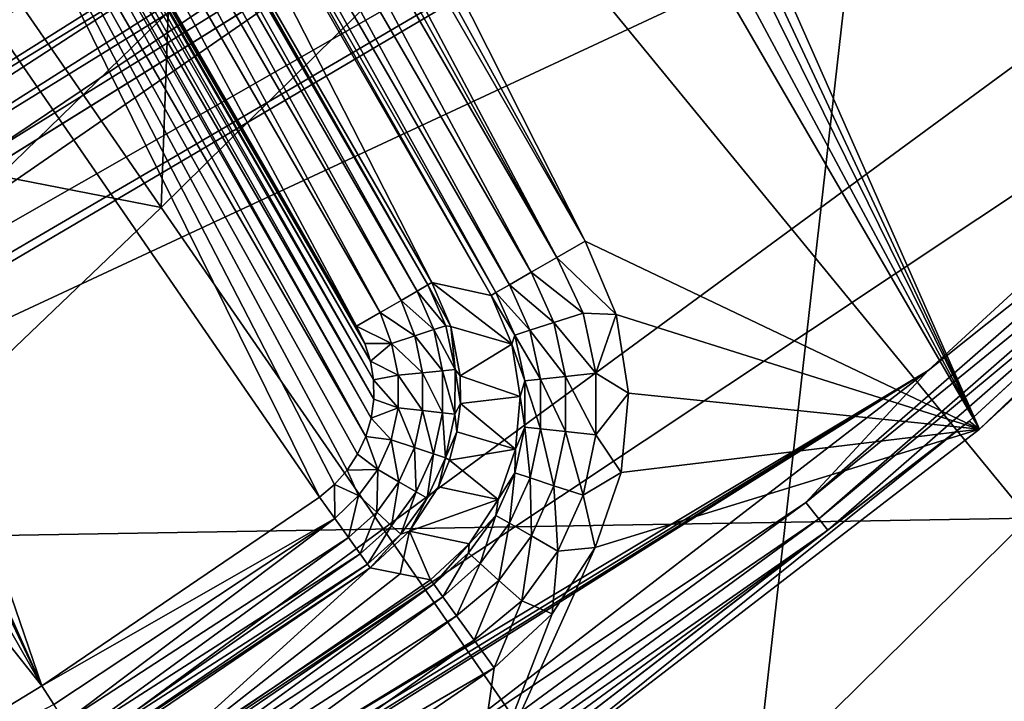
# Model space of a CAD drawing. Header units: millimetres. Extents: x -60 to 60, y -60 to 60.
# Tile 87 of 256: x 17.16 to 21.69, y -26.87 to -23.74. Entities that reach past the tile are written whole.
import ezdxf

# ---------------------------------------------------------------- set-up
doc = ezdxf.new("R2010")
doc.units = ezdxf.units.MM
doc.header["$LTSCALE"] = 65.185185
for name, color, linetype in [('1', 7, 'CONTINUOUS'), ('10', 7, 'CONTINUOUS'), ('100', 7, 'CONTINUOUS'), ('125', 7, 'CONTINUOUS'), ('126', 7, 'CONTINUOUS'), ('127', 7, 'CONTINUOUS'), ('128', 7, 'CONTINUOUS'), ('13', 7, 'CONTINUOUS'), ('131', 7, 'CONTINUOUS'), ('133', 7, 'CONTINUOUS'), ('134', 7, 'CONTINUOUS'), ('135', 7, 'CONTINUOUS'), ('26', 7, 'CONTINUOUS'), ('29', 7, 'CONTINUOUS'), ('31', 7, 'CONTINUOUS'), ('59', 7, 'CONTINUOUS'), ('598', 7, 'CONTINUOUS'), ('672', 7, 'CONTINUOUS'), ('7', 7, 'CONTINUOUS'), ('767', 7, 'CONTINUOUS'), ('768', 7, 'CONTINUOUS'), ('772', 7, 'CONTINUOUS'), ('773', 7, 'CONTINUOUS'), ('78', 7, 'CONTINUOUS'), ('79', 7, 'CONTINUOUS'), ('8', 7, 'CONTINUOUS'), ('814', 7, 'CONTINUOUS'), ('89', 7, 'CONTINUOUS'), ('97', 7, 'CONTINUOUS'), ('98', 7, 'CONTINUOUS')]:
    doc.layers.add(name, color=color, linetype=linetype)

msp = doc.modelspace()

# ---------------------------------------------------------------- linework, layer by layer
at = {"layer": '1', "linetype": 'Continuous'}
for points in [[(57.2756, 0), (0, -60.1041), (0, -57.2756), (57.2756, 0)], [(60.1041, 0), (0, -60.1041), (57.2756, 0), (60.1041, 0)]]:
    msp.add_3dface(points, dxfattribs=at)
at = {"layer": '10', "linetype": 'Continuous'}
for points in [[(0, -56.2857, 24.8), (56.2857, 0, 24.8), (14.7918, -25.8082, 24.8), (0, -56.2857, 24.8)], [(14.7918, -25.8082, 24.8), (56.2857, 0, 24.8), (15.0288, -25.6595, 24.8), (14.7918, -25.8082, 24.8)], [(15.0288, -25.6595, 24.8), (56.2857, 0, 24.8), (15.2269, -25.4616, 24.8), (15.0288, -25.6595, 24.8)], [(15.227, -23.9021, 24.8), (56.2857, 0, 24.8), (15.0292, -23.7043, 24.8), (15.227, -23.9021, 24.8)], [(15.2269, -25.4616, 24.8), (56.2857, 0, 24.8), (15.3761, -25.2243, 24.8), (15.2269, -25.4616, 24.8)], [(15.3762, -24.1394, 24.8), (56.2857, 0, 24.8), (15.227, -23.9021, 24.8), (15.3762, -24.1394, 24.8)], [(15.3761, -25.2243, 24.8), (56.2857, 0, 24.8), (15.4685, -24.9604, 24.8), (15.3761, -25.2243, 24.8)], [(15.4686, -24.4035, 24.8), (56.2857, 0, 24.8), (15.3762, -24.1394, 24.8), (15.4686, -24.4035, 24.8)], [(56.2857, 0, 24.8), (15.5, -24.6817, 24.8), (15.4685, -24.9604, 24.8), (56.2857, 0, 24.8)], [(15.5, -24.6817, 24.8), (56.2857, 0, 24.8), (15.4686, -24.4035, 24.8), (15.5, -24.6817, 24.8)]]:
    msp.add_3dface(points, dxfattribs=at)
at = {"layer": '100', "linetype": 'Continuous'}
for points in [[(15.7244, -24.0603, 35.6), (28.7772, -16.4366, 35.6), (15.5331, -23.7259, 35.6), (15.7244, -24.0603, 35.6)], [(15.6033, -25.5349, 35.6), (28.7772, -16.4366, 35.6), (15.7674, -25.1887, 35.6), (15.6033, -25.5349, 35.6)], [(27.221, -18.9023, 35.6), (28.7772, -16.4366, 35.6), (15.6033, -25.5349, 35.6), (27.221, -18.9023, 35.6)], [(15.8301, -24.4313, 35.6), (28.7772, -16.4366, 35.6), (15.7244, -24.0603, 35.6), (15.8301, -24.4313, 35.6)], [(15.7674, -25.1887, 35.6), (28.7772, -16.4366, 35.6), (15.8443, -24.8144, 35.6), (15.7674, -25.1887, 35.6)], [(15.8443, -24.8144, 35.6), (28.7772, -16.4366, 35.6), (15.8301, -24.4313, 35.6), (15.8443, -24.8144, 35.6)], [(25.4556, -21.22, 35.6), (27.221, -18.9023, 35.6), (15.05, -26.0674, 35.6), (25.4556, -21.22, 35.6)], [(15.05, -26.0674, 35.6), (27.221, -18.9023, 35.6), (15.3601, -25.8339, 35.6), (15.05, -26.0674, 35.6)], [(15.3601, -25.8339, 35.6), (27.221, -18.9023, 35.6), (15.6033, -25.5349, 35.6), (15.3601, -25.8339, 35.6)], [(13.1223, -30.2712, 35.6), (25.4556, -21.22, 35.6), (15.05, -26.0674, 35.6), (13.1223, -30.2712, 35.6)], [(23.4911, -23.3764, 35.6), (25.4556, -21.22, 35.6), (13.1223, -30.2712, 35.6), (23.4911, -23.3764, 35.6)], [(21.3437, -25.3521, 35.6), (23.4911, -23.3764, 35.6), (13.1223, -30.2712, 35.6), (21.3437, -25.3521, 35.6)], [(13.2766, -30.2919, 35.6), (21.3437, -25.3521, 35.6), (13.1223, -30.2712, 35.6), (13.2766, -30.2919, 35.6)], [(13.4315, -30.2781, 35.6), (21.3437, -25.3521, 35.6), (13.2766, -30.2919, 35.6), (13.4315, -30.2781, 35.6)], [(13.5796, -30.2305, 35.6), (21.3437, -25.3521, 35.6), (13.4315, -30.2781, 35.6), (13.5796, -30.2305, 35.6)], [(13.5796, -30.2305, 35.6), (19.0346, -27.1286, 35.6), (21.3437, -25.3521, 35.6), (13.5796, -30.2305, 35.6)]]:
    msp.add_3dface(points, dxfattribs=at)
at = {"layer": '125', "linetype": 'Continuous'}
for points in [[(15.4034, -21.3805, 24.8), (16.323, -21.4516, 24.8), (18.5392, -25.935, 24.8), (15.4034, -21.3805, 24.8)], [(17.26, -26.8034, 24.8), (15.4034, -21.3805, 24.8), (18.5392, -25.935, 24.8), (17.26, -26.8034, 24.8)], [(15.4034, -21.3805, 24.8), (17.26, -26.8034, 24.8), (15.9788, -23.9359, 24.8), (15.4034, -21.3805, 24.8)], [(18.7523, -25.656, 24.8), (16.323, -21.4516, 24.8), (16.4508, -21.4878, 24.8), (18.7523, -25.656, 24.8)], [(18.7149, -25.7376, 24.8), (16.323, -21.4516, 24.8), (18.7523, -25.656, 24.8), (18.7149, -25.7376, 24.8)], [(18.6671, -25.8109, 24.8), (16.323, -21.4516, 24.8), (18.7149, -25.7376, 24.8), (18.6671, -25.8109, 24.8)], [(18.6086, -25.8765, 24.8), (16.323, -21.4516, 24.8), (18.6671, -25.8109, 24.8), (18.6086, -25.8765, 24.8)], [(18.5392, -25.935, 24.8), (16.323, -21.4516, 24.8), (18.6086, -25.8765, 24.8), (18.5392, -25.935, 24.8)], [(16.4907, -21.5057, 24.8), (18.7773, -25.571, 24.8), (16.4508, -21.4878, 24.8), (16.4907, -21.5057, 24.8)], [(18.7773, -25.571, 24.8), (18.7523, -25.656, 24.8), (16.4508, -21.4878, 24.8), (18.7773, -25.571, 24.8)], [(16.5664, -21.5503, 24.8), (18.7889, -25.4834, 24.8), (16.4907, -21.5057, 24.8), (16.5664, -21.5503, 24.8)], [(18.7889, -25.4834, 24.8), (18.7773, -25.571, 24.8), (16.4907, -21.5057, 24.8), (18.7889, -25.4834, 24.8)], [(16.635, -21.6054, 24.8), (18.7878, -25.3944, 24.8), (16.5664, -21.5503, 24.8), (16.635, -21.6054, 24.8)], [(18.7878, -25.3944, 24.8), (18.7889, -25.4834, 24.8), (16.5664, -21.5503, 24.8), (18.7878, -25.3944, 24.8)], [(16.6658, -21.6364, 24.8), (18.7743, -25.309, 24.8), (16.635, -21.6054, 24.8), (16.6658, -21.6364, 24.8)], [(18.7743, -25.309, 24.8), (18.7878, -25.3944, 24.8), (16.635, -21.6054, 24.8), (18.7743, -25.309, 24.8)], [(18.7484, -25.2267, 24.8), (18.7743, -25.309, 24.8), (16.6658, -21.6364, 24.8), (18.7484, -25.2267, 24.8)], [(16.7451, -21.7435, 24.8), (18.7484, -25.2267, 24.8), (16.6658, -21.6364, 24.8), (16.7451, -21.7435, 24.8)], [(18.71, -25.1468, 24.8), (18.7484, -25.2267, 24.8), (16.7451, -21.7435, 24.8), (18.71, -25.1468, 24.8)], [(17.26, -26.8034, 24.8), (16.1066, -24.3693, 24.8), (15.9788, -23.9359, 24.8), (17.26, -26.8034, 24.8)], [(17.26, -26.8034, 24.8), (16.1275, -24.8209, 24.8), (16.1066, -24.3693, 24.8), (17.26, -26.8034, 24.8)], [(17.26, -26.8034, 24.8), (16.0394, -25.2664, 24.8), (16.1275, -24.8209, 24.8), (17.26, -26.8034, 24.8)], [(17.26, -26.8034, 24.8), (15.94, -27.6088, 24.8), (16.0394, -25.2664, 24.8), (17.26, -26.8034, 24.8)]]:
    msp.add_3dface(points, dxfattribs=at)
at = {"layer": '126', "linetype": 'Continuous'}
for points in [[(19.1445, -25.1496, 25.1875), (19.0388, -24.9572, 25.0738), (19.0564, -24.9471, 25.1895), (19.1445, -25.1496, 25.1875)], [(18.9894, -24.9857, 24.9635), (19.0663, -25.1634, 24.9614), (18.9148, -25.0288, 24.8773), (18.9894, -24.9857, 24.9635)], [(19.0388, -24.9572, 25.0738), (19.1217, -25.1455, 25.073), (18.9894, -24.9857, 24.9635), (19.0388, -24.9572, 25.0738)], [(19.0663, -25.1634, 24.9614), (18.9894, -24.9857, 24.9635), (19.1217, -25.1455, 25.073), (19.0663, -25.1634, 24.9614)], [(19.1217, -25.1455, 25.073), (19.0388, -24.9572, 25.0738), (19.1445, -25.1496, 25.1875), (19.1217, -25.1455, 25.073)], [(18.9148, -25.0288, 24.8773), (18.9782, -25.192, 24.8716), (18.8186, -25.0844, 24.8201), (18.9148, -25.0288, 24.8773)], [(18.9782, -25.192, 24.8716), (18.9148, -25.0288, 24.8773), (19.0663, -25.1634, 24.9614), (18.9782, -25.192, 24.8716)], [(18.8704, -25.2268, 24.8169), (18.71, -25.1468, 24.8), (18.8186, -25.0844, 24.8201), (18.8704, -25.2268, 24.8169)], [(18.8704, -25.2268, 24.8169), (18.8186, -25.0844, 24.8201), (18.9782, -25.192, 24.8716), (18.8704, -25.2268, 24.8169)], [(18.7484, -25.2267, 24.8), (18.71, -25.1468, 24.8), (18.8704, -25.2268, 24.8169), (18.7484, -25.2267, 24.8)], [(19.1056, -25.3527, 24.9608), (18.9782, -25.192, 24.8716), (19.0663, -25.1634, 24.9614), (19.1056, -25.3527, 24.9608)], [(19.1636, -25.3467, 25.072), (19.0663, -25.1634, 24.9614), (19.1217, -25.1455, 25.073), (19.1636, -25.3467, 25.072)], [(19.1056, -25.3527, 24.9608), (19.0663, -25.1634, 24.9614), (19.1636, -25.3467, 25.072), (19.1056, -25.3527, 24.9608)], [(19.1636, -25.3467, 25.072), (19.1217, -25.1455, 25.073), (19.1445, -25.1496, 25.1875), (19.1636, -25.3467, 25.072)], [(19.1871, -25.3766, 25.1854), (19.1636, -25.3467, 25.072), (19.1445, -25.1496, 25.1875), (19.1871, -25.3766, 25.1854)], [(19.0135, -25.3622, 24.8713), (18.8704, -25.2268, 24.8169), (18.9782, -25.192, 24.8716), (19.0135, -25.3622, 24.8713)], [(19.0135, -25.3622, 24.8713), (18.9782, -25.192, 24.8716), (19.1056, -25.3527, 24.9608), (19.0135, -25.3622, 24.8713)], [(18.7743, -25.309, 24.8), (18.7484, -25.2267, 24.8), (18.8704, -25.2268, 24.8169), (18.7743, -25.309, 24.8)], [(18.9011, -25.3738, 24.8169), (18.7743, -25.309, 24.8), (18.8704, -25.2268, 24.8169), (18.9011, -25.3738, 24.8169)], [(18.9011, -25.3738, 24.8169), (18.8704, -25.2268, 24.8169), (19.0135, -25.3622, 24.8713), (18.9011, -25.3738, 24.8169)], [(18.7878, -25.3944, 24.8), (18.7743, -25.309, 24.8), (18.9011, -25.3738, 24.8169), (18.7878, -25.3944, 24.8)], [(19.1053, -25.546, 24.9605), (19.0135, -25.3622, 24.8713), (19.1056, -25.3527, 24.9608), (19.1053, -25.546, 24.9605)], [(19.1053, -25.546, 24.9605), (19.1056, -25.3527, 24.9608), (19.1634, -25.5523, 25.0715), (19.1053, -25.546, 24.9605)], [(19.1634, -25.5523, 25.0715), (19.1056, -25.3527, 24.9608), (19.1636, -25.3467, 25.072), (19.1634, -25.5523, 25.0715)], [(19.1634, -25.5523, 25.0715), (19.1636, -25.3467, 25.072), (19.1883, -25.5036, 25.1851), (19.1634, -25.5523, 25.0715)], [(19.1883, -25.5036, 25.1851), (19.1636, -25.3467, 25.072), (19.1871, -25.3766, 25.1854), (19.1883, -25.5036, 25.1851)], [(18.901, -25.5238, 24.8168), (18.7878, -25.3944, 24.8), (18.9011, -25.3738, 24.8169), (18.901, -25.5238, 24.8168)], [(18.7889, -25.4834, 24.8), (18.7878, -25.3944, 24.8), (18.901, -25.5238, 24.8168), (18.7889, -25.4834, 24.8)], [(18.901, -25.5238, 24.8168), (18.9011, -25.3738, 24.8169), (19.0133, -25.536, 24.8712), (18.901, -25.5238, 24.8168)], [(19.0133, -25.536, 24.8712), (18.9011, -25.3738, 24.8169), (19.0135, -25.3622, 24.8713), (19.0133, -25.536, 24.8712)], [(19.0133, -25.536, 24.8712), (19.0135, -25.3622, 24.8713), (19.1053, -25.546, 24.9605), (19.0133, -25.536, 24.8712)], [(18.7773, -25.571, 24.8), (18.7889, -25.4834, 24.8), (18.901, -25.5238, 24.8168), (18.7773, -25.571, 24.8)], [(18.8693, -25.6705, 24.8168), (18.7773, -25.571, 24.8), (18.901, -25.5238, 24.8168), (18.8693, -25.6705, 24.8168)], [(18.8693, -25.6705, 24.8168), (18.901, -25.5238, 24.8168), (18.9766, -25.7058, 24.8712), (18.8693, -25.6705, 24.8168)], [(18.9766, -25.7058, 24.8712), (18.901, -25.5238, 24.8168), (19.0133, -25.536, 24.8712), (18.9766, -25.7058, 24.8712)], [(18.9766, -25.7058, 24.8712), (19.0133, -25.536, 24.8712), (19.0646, -25.7348, 24.9605), (18.9766, -25.7058, 24.8712)], [(19.0646, -25.7348, 24.9605), (19.0133, -25.536, 24.8712), (19.1053, -25.546, 24.9605), (19.0646, -25.7348, 24.9605)], [(19.1725, -25.6342, 25.1852), (19.1634, -25.5523, 25.0715), (19.1883, -25.5036, 25.1851), (19.1725, -25.6342, 25.1852)], [(18.7523, -25.656, 24.8), (18.7773, -25.571, 24.8), (18.8693, -25.6705, 24.8168), (18.7523, -25.656, 24.8)], [(19.0646, -25.7348, 24.9605), (19.1053, -25.546, 24.9605), (19.12, -25.7531, 25.0715), (19.0646, -25.7348, 24.9605)], [(19.12, -25.7531, 25.0715), (19.1053, -25.546, 24.9605), (19.1634, -25.5523, 25.0715), (19.12, -25.7531, 25.0715)], [(19.12, -25.7531, 25.0715), (19.1634, -25.5523, 25.0715), (19.1725, -25.6342, 25.1852), (19.12, -25.7531, 25.0715)], [(18.7149, -25.7376, 24.8), (18.7523, -25.656, 24.8), (18.8077, -25.807, 24.8169), (18.7149, -25.7376, 24.8)], [(18.8077, -25.807, 24.8169), (18.7523, -25.656, 24.8), (18.8693, -25.6705, 24.8168), (18.8077, -25.807, 24.8169)], [(18.8077, -25.807, 24.8169), (18.8693, -25.6705, 24.8168), (18.9053, -25.864, 24.8713), (18.8077, -25.807, 24.8169)], [(18.9053, -25.864, 24.8713), (18.8693, -25.6705, 24.8168), (18.9766, -25.7058, 24.8712), (18.9053, -25.864, 24.8713)], [(19.1383, -25.7646, 25.1851), (19.12, -25.7531, 25.0715), (19.1725, -25.6342, 25.1852), (19.1383, -25.7646, 25.1851)], [(18.9053, -25.864, 24.8713), (18.9766, -25.7058, 24.8712), (18.9853, -25.9106, 24.9608), (18.9053, -25.864, 24.8713)], [(18.9853, -25.9106, 24.9608), (18.9766, -25.7058, 24.8712), (19.0646, -25.7348, 24.9605), (18.9853, -25.9106, 24.9608)], [(18.6671, -25.8109, 24.8), (18.7149, -25.7376, 24.8), (18.8077, -25.807, 24.8169), (18.6671, -25.8109, 24.8)], [(18.9853, -25.9106, 24.9608), (19.0646, -25.7348, 24.9605), (19.0357, -25.94, 25.072), (18.9853, -25.9106, 24.9608)], [(19.0357, -25.94, 25.072), (19.0646, -25.7348, 24.9605), (19.12, -25.7531, 25.0715), (19.0357, -25.94, 25.072)], [(19.0357, -25.94, 25.072), (19.12, -25.7531, 25.0715), (19.0875, -25.8874, 25.1854), (19.0357, -25.94, 25.072)], [(19.0875, -25.8874, 25.1854), (19.12, -25.7531, 25.0715), (19.1383, -25.7646, 25.1851), (19.0875, -25.8874, 25.1854)], [(18.6086, -25.8765, 24.8), (18.6671, -25.8109, 24.8), (18.7191, -25.928, 24.8169), (18.6086, -25.8765, 24.8)], [(18.7191, -25.928, 24.8169), (18.6671, -25.8109, 24.8), (18.8077, -25.807, 24.8169), (18.7191, -25.928, 24.8169)], [(18.7191, -25.928, 24.8169), (18.8077, -25.807, 24.8169), (18.8029, -26.0043, 24.8716), (18.7191, -25.928, 24.8169)], [(18.8029, -26.0043, 24.8716), (18.8077, -25.807, 24.8169), (18.9053, -25.864, 24.8713), (18.8029, -26.0043, 24.8716)], [(18.6094, -26.0327, 24.8185), (18.5392, -25.935, 24.8), (18.6086, -25.8765, 24.8), (18.6094, -26.0327, 24.8185)], [(18.6094, -26.0327, 24.8185), (18.6086, -25.8765, 24.8), (18.7191, -25.928, 24.8169), (18.6094, -26.0327, 24.8185)], [(18.8029, -26.0043, 24.8716), (18.9053, -25.864, 24.8713), (18.8714, -26.0667, 24.9614), (18.8029, -26.0043, 24.8716)], [(18.8714, -26.0667, 24.9614), (18.9053, -25.864, 24.8713), (18.9853, -25.9106, 24.9608), (18.8714, -26.0667, 24.9614)], [(18.9544, -26.0913, 25.1877), (19.0357, -25.94, 25.072), (19.0875, -25.8874, 25.1854), (18.9544, -26.0913, 25.1877)], [(18.6726, -26.1211, 24.872), (18.6094, -26.0327, 24.8185), (18.7191, -25.928, 24.8169), (18.6726, -26.1211, 24.872)], [(18.6726, -26.1211, 24.872), (18.7191, -25.928, 24.8169), (18.8029, -26.0043, 24.8716), (18.6726, -26.1211, 24.872)], [(18.8714, -26.0667, 24.9614), (18.9853, -25.9106, 24.9608), (18.9144, -26.1059, 25.073), (18.8714, -26.0667, 24.9614)], [(18.9144, -26.1059, 25.073), (18.9853, -25.9106, 24.9608), (19.0357, -25.94, 25.072), (18.9144, -26.1059, 25.073)], [(18.9144, -26.1059, 25.073), (19.0357, -25.94, 25.072), (18.9544, -26.0913, 25.1877), (18.9144, -26.1059, 25.073)], [(18.7264, -26.1964, 24.9621), (18.6726, -26.1211, 24.872), (18.8029, -26.0043, 24.8716), (18.7264, -26.1964, 24.9621)], [(18.7264, -26.1964, 24.9621), (18.8029, -26.0043, 24.8716), (18.8714, -26.0667, 24.9614), (18.7264, -26.1964, 24.9621)], [(18.7601, -26.2436, 25.0735), (18.7264, -26.1964, 24.9621), (18.8714, -26.0667, 24.9614), (18.7601, -26.2436, 25.0735)], [(18.7601, -26.2436, 25.0735), (18.8714, -26.0667, 24.9614), (18.9144, -26.1059, 25.073), (18.7601, -26.2436, 25.0735)], [(18.772, -26.2602, 25.1895), (18.7601, -26.2436, 25.0735), (18.9144, -26.1059, 25.073), (18.772, -26.2602, 25.1895)], [(18.772, -26.2602, 25.1895), (18.9144, -26.1059, 25.073), (18.9544, -26.0913, 25.1877), (18.772, -26.2602, 25.1895)]]:
    msp.add_3dface(points, dxfattribs=at)
at = {"layer": '127', "linetype": 'Continuous'}
for points in [[(19.4253, -25.2306, 33.1156), (19.0564, -24.9471, 25.1895), (19.3299, -25.0059, 33.1131), (19.4253, -25.2306, 33.1156)], [(19.1445, -25.1496, 25.1875), (19.0564, -24.9471, 25.1895), (19.4253, -25.2306, 33.1156), (19.1445, -25.1496, 25.1875)], [(19.1871, -25.3766, 25.1854), (19.1445, -25.1496, 25.1875), (19.4253, -25.2306, 33.1156), (19.1871, -25.3766, 25.1854)], [(19.4634, -25.4715, 33.1171), (19.1871, -25.3766, 25.1854), (19.4253, -25.2306, 33.1156), (19.4634, -25.4715, 33.1171)], [(19.1883, -25.5036, 25.1851), (19.1871, -25.3766, 25.1854), (19.4634, -25.4715, 33.1171), (19.1883, -25.5036, 25.1851)], [(19.442, -25.7144, 33.1176), (19.1883, -25.5036, 25.1851), (19.4634, -25.4715, 33.1171), (19.442, -25.7144, 33.1176)], [(19.1725, -25.6342, 25.1852), (19.1883, -25.5036, 25.1851), (19.442, -25.7144, 33.1176), (19.1725, -25.6342, 25.1852)], [(19.1383, -25.7646, 25.1851), (19.1725, -25.6342, 25.1852), (19.442, -25.7144, 33.1176), (19.1383, -25.7646, 25.1851)], [(19.3624, -25.945, 33.1171), (19.1383, -25.7646, 25.1851), (19.442, -25.7144, 33.1176), (19.3624, -25.945, 33.1171)], [(19.0875, -25.8874, 25.1854), (19.1383, -25.7646, 25.1851), (19.3624, -25.945, 33.1171), (19.0875, -25.8874, 25.1854)], [(18.9544, -26.0913, 25.1877), (19.0875, -25.8874, 25.1854), (19.3624, -25.945, 33.1171), (18.9544, -26.0913, 25.1877)], [(19.2292, -26.1494, 33.1156), (18.9544, -26.0913, 25.1877), (19.3624, -25.945, 33.1171), (19.2292, -26.1494, 33.1156)], [(18.9113, -26.2879, 29.1522), (18.772, -26.2602, 25.1895), (18.9544, -26.0913, 25.1877), (18.9113, -26.2879, 29.1522)], [(19.0504, -26.3155, 33.1131), (18.9113, -26.2879, 29.1522), (18.9544, -26.0913, 25.1877), (19.0504, -26.3155, 33.1131)], [(19.0504, -26.3155, 33.1131), (18.9544, -26.0913, 25.1877), (19.2292, -26.1494, 33.1156), (19.0504, -26.3155, 33.1131)]]:
    msp.add_3dface(points, dxfattribs=at)
at = {"layer": '128', "linetype": 'Continuous'}
for points in [[(17.2226, -21.3559, 33.1131), (19.0564, -24.9471, 25.1895), (17.0914, -21.5436, 25.1896), (17.2226, -21.3559, 33.1131)], [(19.3299, -25.0059, 33.1131), (19.0564, -24.9471, 25.1895), (17.2226, -21.3559, 33.1131), (19.3299, -25.0059, 33.1131)]]:
    msp.add_3dface(points, dxfattribs=at)
at = {"layer": '13', "linetype": 'Continuous'}
for points in [[(55.1543, 0, 20.4), (0, -55.1543, 20.4), (15.3762, -25.224, 20.4), (55.1543, 0, 20.4)], [(15.0288, -23.704, 20.4), (55.1543, 0, 20.4), (15.2269, -23.9019, 20.4), (15.0288, -23.704, 20.4)], [(15.2269, -23.9019, 20.4), (55.1543, 0, 20.4), (15.3761, -24.1391, 20.4), (15.2269, -23.9019, 20.4)], [(15.3761, -24.1391, 20.4), (55.1543, 0, 20.4), (15.4685, -24.4031, 20.4), (15.3761, -24.1391, 20.4)], [(15.4686, -24.96, 20.4), (55.1543, 0, 20.4), (15.3762, -25.224, 20.4), (15.4686, -24.96, 20.4)], [(15.4685, -24.4031, 20.4), (55.1543, 0, 20.4), (15.5, -24.6817, 20.4), (15.4685, -24.4031, 20.4)], [(15.5, -24.6817, 20.4), (55.1543, 0, 20.4), (15.4686, -24.96, 20.4), (15.5, -24.6817, 20.4)]]:
    msp.add_3dface(points, dxfattribs=at)
at = {"layer": '131', "linetype": 'Continuous'}
for points in [[(19.0388, -24.9572, 25.0738), (17.0711, -21.5553, 25.0649), (17.0855, -21.547, 25.1261), (19.0388, -24.9572, 25.0738)], [(17.0914, -21.5436, 25.1896), (19.0388, -24.9572, 25.0738), (17.0855, -21.547, 25.1261), (17.0914, -21.5436, 25.1896)], [(19.0564, -24.9471, 25.1895), (19.0388, -24.9572, 25.0738), (17.0914, -21.5436, 25.1896), (19.0564, -24.9471, 25.1895)], [(18.9148, -25.0288, 24.8773), (16.9426, -21.6295, 24.8714), (17.0191, -21.5853, 24.9553), (18.9148, -25.0288, 24.8773)], [(18.9894, -24.9857, 24.9635), (17.0191, -21.5853, 24.9553), (17.0711, -21.5553, 25.0649), (18.9894, -24.9857, 24.9635)], [(18.9894, -24.9857, 24.9635), (18.9148, -25.0288, 24.8773), (17.0191, -21.5853, 24.9553), (18.9894, -24.9857, 24.9635)], [(19.0388, -24.9572, 25.0738), (18.9894, -24.9857, 24.9635), (17.0711, -21.5553, 25.0649), (19.0388, -24.9572, 25.0738)], [(18.8186, -25.0844, 24.8201), (16.8493, -21.6834, 24.8185), (16.9426, -21.6295, 24.8714), (18.8186, -25.0844, 24.8201)], [(18.9148, -25.0288, 24.8773), (18.8186, -25.0844, 24.8201), (16.9426, -21.6295, 24.8714), (18.9148, -25.0288, 24.8773)], [(18.71, -25.1468, 24.8), (16.7451, -21.7435, 24.8), (16.8493, -21.6834, 24.8185), (18.71, -25.1468, 24.8)], [(18.8186, -25.0844, 24.8201), (18.71, -25.1468, 24.8), (16.8493, -21.6834, 24.8185), (18.8186, -25.0844, 24.8201)]]:
    msp.add_3dface(points, dxfattribs=at)
at = {"layer": '133', "linetype": 'Continuous'}
for points in [[(17.5865, -21.1458, 33.5936), (17.6555, -21.106, 33.6), (19.6326, -24.8312, 33.5769), (17.5865, -21.1458, 33.5936)], [(17.6555, -21.106, 33.6), (19.7628, -24.756, 33.6), (19.6326, -24.8312, 33.5769), (17.6555, -21.106, 33.6)], [(17.3995, -21.2537, 33.5033), (17.5199, -21.1843, 33.5749), (19.5152, -24.8989, 33.5102), (17.3995, -21.2537, 33.5033)], [(17.5199, -21.1843, 33.5749), (17.5865, -21.1458, 33.5936), (19.6326, -24.8312, 33.5769), (17.5199, -21.1843, 33.5749)], [(19.5152, -24.8989, 33.5102), (17.5199, -21.1843, 33.5749), (19.6326, -24.8312, 33.5769), (19.5152, -24.8989, 33.5102)], [(17.3063, -21.3076, 33.3957), (17.3995, -21.2537, 33.5033), (19.4149, -24.9568, 33.3977), (17.3063, -21.3076, 33.3957)], [(19.4149, -24.9568, 33.3977), (17.3995, -21.2537, 33.5033), (19.5152, -24.8989, 33.5102), (19.4149, -24.9568, 33.3977)], [(17.246, -21.3424, 33.2628), (17.3063, -21.3076, 33.3957), (19.3521, -24.9931, 33.2584), (17.246, -21.3424, 33.2628)], [(19.3521, -24.9931, 33.2584), (17.3063, -21.3076, 33.3957), (19.4149, -24.9568, 33.3977), (19.3521, -24.9931, 33.2584)], [(19.3299, -25.0059, 33.1131), (17.2226, -21.3559, 33.1131), (17.246, -21.3424, 33.2628), (19.3299, -25.0059, 33.1131)], [(19.3299, -25.0059, 33.1131), (17.246, -21.3424, 33.2628), (19.3521, -24.9931, 33.2584), (19.3299, -25.0059, 33.1131)]]:
    msp.add_3dface(points, dxfattribs=at)
at = {"layer": '134', "linetype": 'Continuous'}
for points in [[(19.7628, -24.756, 33.6), (19.906, -25.0938, 33.6), (19.6326, -24.8312, 33.5769), (19.7628, -24.756, 33.6)], [(19.5152, -24.8989, 33.5102), (19.6326, -24.8312, 33.5769), (19.7538, -25.0869, 33.5789), (19.5152, -24.8989, 33.5102)], [(19.6326, -24.8312, 33.5769), (19.906, -25.0938, 33.6), (19.7538, -25.0869, 33.5789), (19.6326, -24.8312, 33.5769)], [(19.4149, -24.9568, 33.3977), (19.5152, -24.8989, 33.5102), (19.6191, -25.1307, 33.5107), (19.4149, -24.9568, 33.3977)], [(19.6191, -25.1307, 33.5107), (19.5152, -24.8989, 33.5102), (19.7538, -25.0869, 33.5789), (19.6191, -25.1307, 33.5107)], [(19.3299, -25.0059, 33.1131), (19.3521, -24.9931, 33.2584), (19.4396, -25.189, 33.2591), (19.3299, -25.0059, 33.1131)], [(19.3521, -24.9931, 33.2584), (19.4149, -24.9568, 33.3977), (19.5089, -25.1665, 33.3985), (19.3521, -24.9931, 33.2584)], [(19.4396, -25.189, 33.2591), (19.3521, -24.9931, 33.2584), (19.5089, -25.1665, 33.3985), (19.4396, -25.189, 33.2591)], [(19.5089, -25.1665, 33.3985), (19.4149, -24.9568, 33.3977), (19.6191, -25.1307, 33.5107), (19.5089, -25.1665, 33.3985)], [(19.4253, -25.2306, 33.1156), (19.3299, -25.0059, 33.1131), (19.4396, -25.189, 33.2591), (19.4253, -25.2306, 33.1156)], [(19.8131, -25.3646, 33.579), (19.6191, -25.1307, 33.5107), (19.7538, -25.0869, 33.5789), (19.8131, -25.3646, 33.579)], [(19.906, -25.0938, 33.6), (19.8131, -25.3646, 33.579), (19.7538, -25.0869, 33.5789), (19.906, -25.0938, 33.6)], [(19.6724, -25.3793, 33.511), (19.5089, -25.1665, 33.3985), (19.6191, -25.1307, 33.5107), (19.6724, -25.3793, 33.511)], [(19.6724, -25.3793, 33.511), (19.6191, -25.1307, 33.5107), (19.8131, -25.3646, 33.579), (19.6724, -25.3793, 33.511)], [(19.906, -25.0938, 33.6), (19.9626, -25.4555, 33.6), (19.8131, -25.3646, 33.579), (19.906, -25.0938, 33.6)], [(19.5572, -25.3914, 33.3992), (19.4396, -25.189, 33.2591), (19.5089, -25.1665, 33.3985), (19.5572, -25.3914, 33.3992)], [(19.5572, -25.3914, 33.3992), (19.5089, -25.1665, 33.3985), (19.6724, -25.3793, 33.511), (19.5572, -25.3914, 33.3992)], [(19.4846, -25.399, 33.2603), (19.4253, -25.2306, 33.1156), (19.4396, -25.189, 33.2591), (19.4846, -25.399, 33.2603)], [(19.4846, -25.399, 33.2603), (19.4396, -25.189, 33.2591), (19.5572, -25.3914, 33.3992), (19.4846, -25.399, 33.2603)], [(19.4634, -25.4715, 33.1171), (19.4253, -25.2306, 33.1156), (19.4846, -25.399, 33.2603), (19.4634, -25.4715, 33.1171)], [(19.4847, -25.6132, 33.2609), (19.4634, -25.4715, 33.1171), (19.4846, -25.399, 33.2603), (19.4847, -25.6132, 33.2609)], [(19.5574, -25.6209, 33.3996), (19.4846, -25.399, 33.2603), (19.5572, -25.3914, 33.3992), (19.5574, -25.6209, 33.3996)], [(19.4847, -25.6132, 33.2609), (19.4846, -25.399, 33.2603), (19.5574, -25.6209, 33.3996), (19.4847, -25.6132, 33.2609)], [(19.6725, -25.633, 33.5112), (19.5572, -25.3914, 33.3992), (19.6724, -25.3793, 33.511), (19.6725, -25.633, 33.5112)], [(19.5574, -25.6209, 33.3996), (19.5572, -25.3914, 33.3992), (19.6725, -25.633, 33.5112), (19.5574, -25.6209, 33.3996)], [(19.8131, -25.6478, 33.5791), (19.6724, -25.3793, 33.511), (19.8131, -25.3646, 33.579), (19.8131, -25.6478, 33.5791)], [(19.6725, -25.633, 33.5112), (19.6724, -25.3793, 33.511), (19.8131, -25.6478, 33.5791), (19.6725, -25.633, 33.5112)], [(19.9626, -25.4555, 33.6), (19.8131, -25.6478, 33.5791), (19.8131, -25.3646, 33.579), (19.9626, -25.4555, 33.6)], [(19.442, -25.7144, 33.1176), (19.4634, -25.4715, 33.1171), (19.4847, -25.6132, 33.2609), (19.442, -25.7144, 33.1176)], [(19.9626, -25.4555, 33.6), (19.9299, -25.8206, 33.6), (19.8131, -25.6478, 33.5791), (19.9626, -25.4555, 33.6)], [(19.4398, -25.8235, 33.2609), (19.4847, -25.6132, 33.2609), (19.5093, -25.8462, 33.3996), (19.4398, -25.8235, 33.2609)], [(19.4398, -25.8235, 33.2609), (19.442, -25.7144, 33.1176), (19.4847, -25.6132, 33.2609), (19.4398, -25.8235, 33.2609)], [(19.5093, -25.8462, 33.3996), (19.4847, -25.6132, 33.2609), (19.5574, -25.6209, 33.3996), (19.5093, -25.8462, 33.3996)], [(19.5093, -25.8462, 33.3996), (19.5574, -25.6209, 33.3996), (19.6194, -25.8821, 33.5112), (19.5093, -25.8462, 33.3996)], [(19.6194, -25.8821, 33.5112), (19.5574, -25.6209, 33.3996), (19.6725, -25.633, 33.5112), (19.6194, -25.8821, 33.5112)], [(19.6194, -25.8821, 33.5112), (19.6725, -25.633, 33.5112), (19.7537, -25.9258, 33.5791), (19.6194, -25.8821, 33.5112)], [(19.7537, -25.9258, 33.5791), (19.6725, -25.633, 33.5112), (19.8131, -25.6478, 33.5791), (19.7537, -25.9258, 33.5791)], [(19.9299, -25.8206, 33.6), (19.7537, -25.9258, 33.5791), (19.8131, -25.6478, 33.5791), (19.9299, -25.8206, 33.6)], [(19.3624, -25.945, 33.1171), (19.442, -25.7144, 33.1176), (19.4398, -25.8235, 33.2609), (19.3624, -25.945, 33.1171)], [(19.3521, -26.0188, 33.2603), (19.4398, -25.8235, 33.2609), (19.4153, -26.0553, 33.3992), (19.3521, -26.0188, 33.2603)], [(19.3521, -26.0188, 33.2603), (19.3624, -25.945, 33.1171), (19.4398, -25.8235, 33.2609), (19.3521, -26.0188, 33.2603)], [(19.4153, -26.0553, 33.3992), (19.4398, -25.8235, 33.2609), (19.5093, -25.8462, 33.3996), (19.4153, -26.0553, 33.3992)], [(19.4153, -26.0553, 33.3992), (19.5093, -25.8462, 33.3996), (19.5156, -26.1133, 33.511), (19.4153, -26.0553, 33.3992)], [(19.5156, -26.1133, 33.511), (19.5093, -25.8462, 33.3996), (19.6194, -25.8821, 33.5112), (19.5156, -26.1133, 33.511)], [(19.9299, -25.8206, 33.6), (19.81, -26.1666, 33.6), (19.7537, -25.9258, 33.5791), (19.9299, -25.8206, 33.6)], [(19.5156, -26.1133, 33.511), (19.6194, -25.8821, 33.5112), (19.638, -26.184, 33.579), (19.5156, -26.1133, 33.511)], [(19.638, -26.184, 33.579), (19.6194, -25.8821, 33.5112), (19.7537, -25.9258, 33.5791), (19.638, -26.184, 33.579)], [(19.2292, -26.1494, 33.1156), (19.3624, -25.945, 33.1171), (19.3521, -26.0188, 33.2603), (19.2292, -26.1494, 33.1156)], [(19.81, -26.1666, 33.6), (19.638, -26.184, 33.579), (19.7537, -25.9258, 33.5791), (19.81, -26.1666, 33.6)], [(19.2259, -26.192, 33.2591), (19.3521, -26.0188, 33.2603), (19.2799, -26.2407, 33.3985), (19.2259, -26.192, 33.2591)], [(19.2259, -26.192, 33.2591), (19.2292, -26.1494, 33.1156), (19.3521, -26.0188, 33.2603), (19.2259, -26.192, 33.2591)], [(19.2799, -26.2407, 33.3985), (19.3521, -26.0188, 33.2603), (19.4153, -26.0553, 33.3992), (19.2799, -26.2407, 33.3985)], [(19.2799, -26.2407, 33.3985), (19.4153, -26.0553, 33.3992), (19.366, -26.3183, 33.5107), (19.2799, -26.2407, 33.3985)], [(19.366, -26.3183, 33.5107), (19.4153, -26.0553, 33.3992), (19.5156, -26.1133, 33.511), (19.366, -26.3183, 33.5107)], [(19.366, -26.3183, 33.5107), (19.5156, -26.1133, 33.511), (19.4712, -26.4131, 33.5789), (19.366, -26.3183, 33.5107)], [(19.4712, -26.4131, 33.5789), (19.5156, -26.1133, 33.511), (19.638, -26.184, 33.579), (19.4712, -26.4131, 33.5789)], [(19.0504, -26.3155, 33.1131), (19.2292, -26.1494, 33.1156), (19.0653, -26.3361, 33.2581), (19.0504, -26.3155, 33.1131)], [(19.0653, -26.3361, 33.2581), (19.2292, -26.1494, 33.1156), (19.2259, -26.192, 33.2591), (19.0653, -26.3361, 33.2581)], [(19.81, -26.1666, 33.6), (19.6107, -26.4722, 33.6), (19.638, -26.184, 33.579), (19.81, -26.1666, 33.6)], [(19.0653, -26.3361, 33.2581), (19.2259, -26.192, 33.2591), (19.107, -26.3937, 33.3957), (19.0653, -26.3361, 33.2581)], [(19.107, -26.3937, 33.3957), (19.2259, -26.192, 33.2591), (19.2799, -26.2407, 33.3985), (19.107, -26.3937, 33.3957)], [(19.6107, -26.4722, 33.6), (19.4712, -26.4131, 33.5789), (19.638, -26.184, 33.579), (19.6107, -26.4722, 33.6)], [(19.107, -26.3937, 33.3957), (19.2799, -26.2407, 33.3985), (19.1702, -26.481, 33.5033), (19.107, -26.3937, 33.3957)], [(19.1702, -26.481, 33.5033), (19.2799, -26.2407, 33.3985), (19.366, -26.3183, 33.5107), (19.1702, -26.481, 33.5033)], [(19.1702, -26.481, 33.5033), (19.366, -26.3183, 33.5107), (19.2517, -26.5935, 33.5749), (19.1702, -26.481, 33.5033)], [(19.2517, -26.5935, 33.5749), (19.366, -26.3183, 33.5107), (19.4712, -26.4131, 33.5789), (19.2517, -26.5935, 33.5749)], [(19.3435, -26.7203, 33.6), (19.2517, -26.5935, 33.5749), (19.4712, -26.4131, 33.5789), (19.3435, -26.7203, 33.6)], [(19.6107, -26.4722, 33.6), (19.3435, -26.7203, 33.6), (19.4712, -26.4131, 33.5789), (19.6107, -26.4722, 33.6)]]:
    msp.add_3dface(points, dxfattribs=at)
at = {"layer": '135', "linetype": 'Continuous'}
for points in [[(17.6704, -27.2613, 33.1131), (19.0504, -26.3155, 33.1131), (19.0653, -26.3361, 33.2581), (17.6704, -27.2613, 33.1131)], [(17.6704, -27.2613, 33.1131), (19.0653, -26.3361, 33.2581), (17.6812, -27.2779, 33.2399), (17.6704, -27.2613, 33.1131)], [(19.0653, -26.3361, 33.2581), (17.7092, -27.3211, 33.3575), (17.6812, -27.2779, 33.2399), (19.0653, -26.3361, 33.2581)], [(19.0653, -26.3361, 33.2581), (19.107, -26.3937, 33.3957), (17.7092, -27.3211, 33.3575), (19.0653, -26.3361, 33.2581)], [(19.107, -26.3937, 33.3957), (17.7525, -27.3879, 33.4582), (17.7092, -27.3211, 33.3575), (19.107, -26.3937, 33.3957)], [(19.107, -26.3937, 33.3957), (19.1702, -26.481, 33.5033), (17.7525, -27.3879, 33.4582), (19.107, -26.3937, 33.3957)], [(19.1702, -26.481, 33.5033), (17.8084, -27.4741, 33.5352), (17.7525, -27.3879, 33.4582), (19.1702, -26.481, 33.5033)], [(19.1702, -26.481, 33.5033), (19.2517, -26.5935, 33.5749), (17.8084, -27.4741, 33.5352), (19.1702, -26.481, 33.5033)], [(19.2517, -26.5935, 33.5749), (17.8731, -27.5739, 33.5835), (17.8084, -27.4741, 33.5352), (19.2517, -26.5935, 33.5749)], [(19.2517, -26.5935, 33.5749), (19.3435, -26.7203, 33.6), (17.8731, -27.5739, 33.5835), (19.2517, -26.5935, 33.5749)], [(19.3435, -26.7203, 33.6), (17.9423, -27.6807, 33.6), (17.8731, -27.5739, 33.5835), (19.3435, -26.7203, 33.6)]]:
    msp.add_3dface(points, dxfattribs=at)
at = {"layer": '26', "linetype": 'Continuous'}
for points in [[(55.1543, 0, 20.4), (55.1543, 0, -2), (0, -55.1543, -2), (55.1543, 0, 20.4)], [(0, -55.1543, 20.4), (55.1543, 0, 20.4), (0, -55.1543, -2), (0, -55.1543, 20.4)]]:
    msp.add_3dface(points, dxfattribs=at)
at = {"layer": '29', "linetype": 'Continuous'}
for points in [[(55.1543, 0, -2), (57.2756, 0, -2), (0, -57.2756, -2), (55.1543, 0, -2)], [(55.1543, 0, -2), (0, -57.2756, -2), (0, -55.1543, -2), (55.1543, 0, -2)]]:
    msp.add_3dface(points, dxfattribs=at)
at = {"layer": '31', "linetype": 'Continuous'}
for points in [[(57.2756, 0, -2), (0, -57.2756), (0, -57.2756, -2), (57.2756, 0, -2)], [(57.2756, 0), (0, -57.2756), (57.2756, 0, -2), (57.2756, 0)]]:
    msp.add_3dface(points, dxfattribs=at)
at = {"layer": '59', "linetype": 'Continuous'}
for points in [[(0, -56.2857, 50), (56.2857, 0, 50), (0, -56.2857, 24.8), (0, -56.2857, 50)], [(0, -56.2857, 24.8), (56.2857, 0, 50), (56.2857, 0, 24.8), (0, -56.2857, 24.8)]]:
    msp.add_3dface(points, dxfattribs=at)
at = {"layer": '598', "linetype": 'Continuous'}
for points in [[(21.2314, -21.2314, 43.7768), (24.6011, -17.8102, 43.7768), (24.4164, -24.4164, 46.3665), (21.2314, -21.2314, 43.7768)], [(15.1975, -20.8223, 41.187), (18.0464, -18.0464, 41.187), (17.8102, -24.6011, 43.7768), (15.1975, -20.8223, 41.187)], [(17.8102, -24.6011, 43.7768), (18.0464, -18.0464, 41.187), (21.2314, -21.2314, 43.7768), (17.8102, -24.6011, 43.7768)], [(12.2811, -23.5202, 41.187), (15.1975, -20.8223, 41.187), (17.8102, -24.6011, 43.7768), (12.2811, -23.5202, 41.187)], [(17.8102, -24.6011, 43.7768), (21.2314, -21.2314, 43.7768), (20.4226, -28.3803, 46.3665), (17.8102, -24.6011, 43.7768)], [(20.4226, -28.3803, 46.3665), (21.2314, -21.2314, 43.7768), (24.4164, -24.4164, 46.3665), (20.4226, -28.3803, 46.3665)], [(14.3412, -27.9159, 43.7768), (12.2811, -23.5202, 41.187), (17.8102, -24.6011, 43.7768), (14.3412, -27.9159, 43.7768)], [(20.4226, -28.3803, 46.3665), (24.4164, -24.4164, 46.3665), (24.1723, -30.9705, 48.9337), (20.4226, -28.3803, 46.3665)], [(14.3412, -27.9159, 43.7768), (17.8102, -24.6011, 43.7768), (20.4226, -28.3803, 46.3665), (14.3412, -27.9159, 43.7768)]]:
    msp.add_3dface(points, dxfattribs=at)
at = {"layer": '672', "linetype": 'Continuous'}
for points in [[(57.4262, 0, 49), (0, -57.4262, 49), (45.5437, -10.6712, 49), (57.4262, 0, 49)], [(45.5437, -10.6712, 49), (0, -57.4262, 49), (38.8141, -17.4009, 49), (45.5437, -10.6712, 49)], [(38.8141, -17.4009, 49), (0, -57.4262, 49), (38.6627, -17.5178, 49), (38.8141, -17.4009, 49)], [(38.6627, -17.5178, 49), (0, -57.4262, 49), (38.4858, -17.5928, 49), (38.6627, -17.5178, 49)], [(38.1049, -17.5989, 49), (0, -57.4262, 49), (37.9259, -17.5297, 49), (38.1049, -17.5989, 49)], [(0, -57.4262, 49), (17.4009, -38.8141, 49), (37.9259, -17.5297, 49), (0, -57.4262, 49)], [(27.7498, -27.7498, 49), (37.9259, -17.5297, 49), (17.4009, -38.8141, 49), (27.7498, -27.7498, 49)], [(38.4858, -17.5928, 49), (0, -57.4262, 49), (38.2958, -17.6205, 49), (38.4858, -17.5928, 49)], [(38.2958, -17.6205, 49), (0, -57.4262, 49), (38.1049, -17.5989, 49), (38.2958, -17.6205, 49)]]:
    msp.add_3dface(points, dxfattribs=at)
at = {"layer": '7', "linetype": 'Continuous'}
for points in [[(0, -60.1041), (60.1041, 0), (0, -60.1041, 50), (0, -60.1041)], [(0, -60.1041, 50), (60.1041, 0), (60.1041, 0, 50), (0, -60.1041, 50)]]:
    msp.add_3dface(points, dxfattribs=at)
at = {"layer": '767', "linetype": 'Continuous'}
for points in [[(57.4447, 0, 50), (0, -57.4447, 50), (0.0555, -57.5002, 49.9874), (57.4447, 0, 50)], [(57.5002, -0.0555, 49.9874), (57.4447, 0, 50), (0.0555, -57.5002, 49.9874), (57.5002, -0.0555, 49.9874)], [(0.1054, -57.5501, 49.9507), (57.5002, -0.0555, 49.9874), (0.0555, -57.5002, 49.9874), (0.1054, -57.5501, 49.9507)], [(57.5502, -0.1054, 49.9507), (57.5002, -0.0555, 49.9874), (0.1054, -57.5501, 49.9507), (57.5502, -0.1054, 49.9507)], [(0.1446, -57.5894, 49.8938), (57.5502, -0.1054, 49.9507), (0.1054, -57.5501, 49.9507), (0.1446, -57.5894, 49.8938)], [(57.5894, -0.1447, 49.8936), (57.5502, -0.1054, 49.9507), (0.1446, -57.5894, 49.8938), (57.5894, -0.1447, 49.8936)], [(0.1692, -57.614, 49.8223), (57.5894, -0.1447, 49.8936), (0.1446, -57.5894, 49.8938), (0.1692, -57.614, 49.8223)], [(57.614, -0.1693, 49.822), (57.5894, -0.1447, 49.8936), (0.1692, -57.614, 49.8223), (57.614, -0.1693, 49.822)], [(0.1767, -57.6214, 49.7435), (57.614, -0.1693, 49.822), (0.1692, -57.614, 49.8223), (0.1767, -57.6214, 49.7435)], [(57.6214, -0.1767, 49.7435), (57.614, -0.1693, 49.822), (0.1767, -57.6214, 49.7435), (57.6214, -0.1767, 49.7435)]]:
    msp.add_3dface(points, dxfattribs=at)
at = {"layer": '768', "linetype": 'Continuous'}
for points in [[(0, -57.4447, 50), (57.4447, 0, 50), (0.3175, -53.4451, 50), (0, -57.4447, 50)], [(0.3175, -53.4451, 50), (57.4447, 0, 50), (4.1021, -49.7445, 50), (0.3175, -53.4451, 50)], [(4.1021, -49.7445, 50), (57.4447, 0, 50), (8.2644, -45.6598, 50), (4.1021, -49.7445, 50)], [(8.2644, -45.6598, 50), (57.4447, 0, 50), (12.7213, -41.2688, 50), (8.2644, -45.6598, 50)], [(12.7213, -41.2688, 50), (57.4447, 0, 50), (17.3888, -36.6513, 50), (12.7213, -41.2688, 50)], [(17.3888, -36.6513, 50), (57.4447, 0, 50), (22.1863, -31.8852, 50), (17.3888, -36.6513, 50)]]:
    msp.add_3dface(points, dxfattribs=at)
at = {"layer": '772', "linetype": 'Continuous'}
for points in [[(57.6029, -0.1767, 49.2435), (0.1767, -57.6214, 49.7435), (0.1767, -57.6029, 49.2435), (57.6029, -0.1767, 49.2435)], [(57.6029, -0.1767, 49.2435), (57.6214, -0.1767, 49.7435), (0.1767, -57.6214, 49.7435), (57.6029, -0.1767, 49.2435)]]:
    msp.add_3dface(points, dxfattribs=at)
at = {"layer": '773', "linetype": 'Continuous'}
for points in [[(0, -57.4262, 49), (57.4262, 0, 49), (57.4928, -0.0666, 49.0184), (0, -57.4262, 49)], [(0, -57.4262, 49), (57.4928, -0.0666, 49.0184), (0.0666, -57.4928, 49.0184), (0, -57.4262, 49)], [(57.4928, -0.0666, 49.0184), (57.5496, -0.1234, 49.0709), (0.0666, -57.4928, 49.0184), (57.4928, -0.0666, 49.0184)], [(0.0666, -57.4928, 49.0184), (57.5496, -0.1234, 49.0709), (0.1234, -57.5496, 49.071), (0.0666, -57.4928, 49.0184)], [(57.5496, -0.1234, 49.0709), (57.5882, -0.162, 49.1498), (0.1234, -57.5496, 49.071), (57.5496, -0.1234, 49.0709)], [(0.1234, -57.5496, 49.071), (57.5882, -0.162, 49.1498), (0.162, -57.5882, 49.15), (0.1234, -57.5496, 49.071)], [(57.5882, -0.162, 49.1498), (57.6029, -0.1767, 49.2435), (0.162, -57.5882, 49.15), (57.5882, -0.162, 49.1498)], [(57.6029, -0.1767, 49.2435), (0.1767, -57.6029, 49.2435), (0.162, -57.5882, 49.15), (57.6029, -0.1767, 49.2435)]]:
    msp.add_3dface(points, dxfattribs=at)
at = {"layer": '78', "linetype": 'Continuous'}
for points in [[(18.6094, -26.0327, 24.8185), (17.26, -26.8034, 24.8), (18.5392, -25.935, 24.8), (18.6094, -26.0327, 24.8185)], [(17.3151, -26.889, 24.8132), (17.26, -26.8034, 24.8), (18.6094, -26.0327, 24.8185), (17.3151, -26.889, 24.8132)], [(17.3666, -26.969, 24.8519), (17.3151, -26.889, 24.8132), (18.6094, -26.0327, 24.8185), (17.3666, -26.969, 24.8519)], [(18.6726, -26.1211, 24.872), (17.3666, -26.969, 24.8519), (18.6094, -26.0327, 24.8185), (18.6726, -26.1211, 24.872)], [(17.4111, -27.038, 24.9135), (17.3666, -26.969, 24.8519), (18.6726, -26.1211, 24.872), (17.4111, -27.038, 24.9135)], [(18.7264, -26.1964, 24.9621), (17.4111, -27.038, 24.9135), (18.6726, -26.1211, 24.872), (18.7264, -26.1964, 24.9621)], [(17.4456, -27.0916, 24.994), (17.4111, -27.038, 24.9135), (18.7264, -26.1964, 24.9621), (17.4456, -27.0916, 24.994)], [(18.7601, -26.2436, 25.0735), (17.4456, -27.0916, 24.994), (18.7264, -26.1964, 24.9621), (18.7601, -26.2436, 25.0735)], [(17.4679, -27.1262, 25.0881), (17.4456, -27.0916, 24.994), (18.7601, -26.2436, 25.0735), (17.4679, -27.1262, 25.0881)], [(18.772, -26.2602, 25.1895), (17.4679, -27.1262, 25.0881), (18.7601, -26.2436, 25.0735), (18.772, -26.2602, 25.1895)], [(17.4765, -27.1396, 25.1895), (17.4679, -27.1262, 25.0881), (18.772, -26.2602, 25.1895), (17.4765, -27.1396, 25.1895)], [(17.3151, -26.889, 24.8132), (15.94, -27.6088, 24.8), (17.26, -26.8034, 24.8), (17.3151, -26.889, 24.8132)]]:
    msp.add_3dface(points, dxfattribs=at)
at = {"layer": '79', "linetype": 'Continuous'}
for points in [[(17.4765, -27.1396, 25.1895), (18.772, -26.2602, 25.1895), (17.6704, -27.2613, 33.1131), (17.4765, -27.1396, 25.1895)], [(17.6704, -27.2613, 33.1131), (18.772, -26.2602, 25.1895), (18.9113, -26.2879, 29.1522), (17.6704, -27.2613, 33.1131)], [(19.0504, -26.3155, 33.1131), (17.6704, -27.2613, 33.1131), (18.9113, -26.2879, 29.1522), (19.0504, -26.3155, 33.1131)]]:
    msp.add_3dface(points, dxfattribs=at)
at = {"layer": '8', "linetype": 'Continuous'}
for points in [[(0, -60.1041, 50), (60.1041, 0, 50), (0, -56.2857, 50), (0, -60.1041, 50)], [(0, -56.2857, 50), (60.1041, 0, 50), (56.2857, 0, 50), (0, -56.2857, 50)]]:
    msp.add_3dface(points, dxfattribs=at)
at = {"layer": '814', "linetype": 'Continuous'}
for points in [[(26.0319, -21.8082, 47.4658), (18.9848, -22.59, 44.921), (21.8082, -26.0319, 47.4658), (26.0319, -21.8082, 47.4658)], [(18.9848, -22.59, 44.921), (13.0996, -22.0594, 42.3811), (15.3285, -26.1399, 44.9248), (18.9848, -22.59, 44.921)], [(18.9848, -22.59, 44.921), (15.3285, -26.1399, 44.9248), (21.8082, -26.0319, 47.4658), (18.9848, -22.59, 44.921)], [(21.8082, -26.0319, 47.4658), (15.3285, -26.1399, 44.9248), (17.5551, -30.2238, 47.4687), (21.8082, -26.0319, 47.4658)], [(22.1863, -31.8852, 50), (21.8082, -26.0319, 47.4658), (17.5551, -30.2238, 47.4687), (22.1863, -31.8852, 50)], [(15.3285, -26.1399, 44.9248), (11.6253, -29.6308, 44.9319), (17.5551, -30.2238, 47.4687), (15.3285, -26.1399, 44.9248)]]:
    msp.add_3dface(points, dxfattribs=at)
at = {"layer": '89', "linetype": 'Continuous'}
for points in [[(12.216, -4.4463, 33.6), (21.581, -25.6222, 33.6), (11.9941, -5.1274, 33.6), (12.216, -4.4463, 33.6)], [(23.754, -23.622, 33.6), (21.581, -25.6222, 33.6), (12.216, -4.4463, 33.6), (23.754, -23.622, 33.6)], [(11.9941, -5.1274, 33.6), (21.581, -25.6222, 33.6), (11.8193, -5.8218, 33.6), (11.9941, -5.1274, 33.6)], [(11.8193, -5.8218, 33.6), (21.581, -25.6222, 33.6), (11.3491, -6.5525, 33.6), (11.8193, -5.8218, 33.6)], [(11.3491, -6.5525, 33.6), (21.581, -25.6222, 33.6), (10.9514, -7.3251, 33.6), (11.3491, -6.5525, 33.6)], [(10.9514, -7.3251, 33.6), (19.7628, -24.756, 33.6), (10.4374, -7.8235, 33.6), (10.9514, -7.3251, 33.6)], [(21.581, -25.6222, 33.6), (19.7628, -24.756, 33.6), (10.9514, -7.3251, 33.6), (21.581, -25.6222, 33.6)], [(19.7628, -24.756, 33.6), (17.6555, -21.106, 33.6), (10.4374, -7.8235, 33.6), (19.7628, -24.756, 33.6)], [(19.7628, -24.756, 33.6), (21.581, -25.6222, 33.6), (19.906, -25.0938, 33.6), (19.7628, -24.756, 33.6)], [(19.906, -25.0938, 33.6), (21.581, -25.6222, 33.6), (19.9626, -25.4555, 33.6), (19.906, -25.0938, 33.6)], [(19.9626, -25.4555, 33.6), (21.581, -25.6222, 33.6), (19.9299, -25.8206, 33.6), (19.9626, -25.4555, 33.6)], [(21.581, -25.6222, 33.6), (19.2442, -27.4207, 33.6), (19.81, -26.1666, 33.6), (21.581, -25.6222, 33.6)], [(19.9299, -25.8206, 33.6), (21.581, -25.6222, 33.6), (19.81, -26.1666, 33.6), (19.9299, -25.8206, 33.6)], [(19.81, -26.1666, 33.6), (19.2442, -27.4207, 33.6), (19.6107, -26.4722, 33.6), (19.81, -26.1666, 33.6)], [(19.6107, -26.4722, 33.6), (19.2442, -27.4207, 33.6), (19.3435, -26.7203, 33.6), (19.6107, -26.4722, 33.6)], [(19.3435, -26.7203, 33.6), (19.2442, -27.4207, 33.6), (17.9423, -27.6807, 33.6), (19.3435, -26.7203, 33.6)]]:
    msp.add_3dface(points, dxfattribs=at)
at = {"layer": '97', "linetype": 'Continuous'}
for points in [[(21.5332, -25.5846, 35.3105), (21.581, -25.6222, 33.6), (23.6988, -23.5928, 35.3105), (21.5332, -25.5846, 35.3105)], [(21.581, -25.6222, 33.6), (23.754, -23.622, 33.6), (23.6988, -23.5928, 35.3105), (21.581, -25.6222, 33.6)], [(19.201, -27.3783, 35.3105), (19.2442, -27.4207, 33.6), (21.5332, -25.5846, 35.3105), (19.201, -27.3783, 35.3105)], [(19.2442, -27.4207, 33.6), (21.581, -25.6222, 33.6), (21.5332, -25.5846, 35.3105), (19.2442, -27.4207, 33.6)]]:
    msp.add_3dface(points, dxfattribs=at)
at = {"layer": '98', "linetype": 'Continuous'}
for points in [[(21.3437, -25.3521, 35.6), (22.8921, -24.1183, 35.5782), (23.4911, -23.3764, 35.6), (21.3437, -25.3521, 35.6)], [(21.5332, -25.5846, 35.3105), (23.6988, -23.5928, 35.3105), (23.0035, -24.2357, 35.422), (21.5332, -25.5846, 35.3105)], [(20.7805, -25.9598, 35.5782), (22.9582, -24.188, 35.5159), (22.8921, -24.1183, 35.5782), (20.7805, -25.9598, 35.5782)], [(20.7805, -25.9598, 35.5782), (22.8921, -24.1183, 35.5782), (21.3437, -25.3521, 35.6), (20.7805, -25.9598, 35.5782)], [(20.8405, -26.0348, 35.5159), (22.9582, -24.188, 35.5159), (20.7805, -25.9598, 35.5782), (20.8405, -26.0348, 35.5159)], [(20.8405, -26.0348, 35.5159), (23.0035, -24.2357, 35.422), (22.9582, -24.188, 35.5159), (20.8405, -26.0348, 35.5159)], [(20.8816, -26.0862, 35.422), (23.0035, -24.2357, 35.422), (20.8405, -26.0348, 35.5159), (20.8816, -26.0862, 35.422)], [(20.8816, -26.0862, 35.422), (21.5332, -25.5846, 35.3105), (23.0035, -24.2357, 35.422), (20.8816, -26.0862, 35.422)], [(19.0346, -27.1286, 35.6), (20.7805, -25.9598, 35.5782), (21.3437, -25.3521, 35.6), (19.0346, -27.1286, 35.6)], [(19.201, -27.3783, 35.3105), (21.5332, -25.5846, 35.3105), (20.8816, -26.0862, 35.422), (19.201, -27.3783, 35.3105)], [(18.5213, -27.617, 35.5782), (20.8405, -26.0348, 35.5159), (20.7805, -25.9598, 35.5782), (18.5213, -27.617, 35.5782)], [(18.5213, -27.617, 35.5782), (20.7805, -25.9598, 35.5782), (19.0346, -27.1286, 35.6), (18.5213, -27.617, 35.5782)], [(18.5749, -27.6968, 35.5159), (20.8405, -26.0348, 35.5159), (18.5213, -27.617, 35.5782), (18.5749, -27.6968, 35.5159)], [(18.5749, -27.6968, 35.5159), (20.8816, -26.0862, 35.422), (20.8405, -26.0348, 35.5159), (18.5749, -27.6968, 35.5159)], [(18.6115, -27.7514, 35.422), (20.8816, -26.0862, 35.422), (18.5749, -27.6968, 35.5159), (18.6115, -27.7514, 35.422)], [(18.6115, -27.7514, 35.422), (19.201, -27.3783, 35.3105), (20.8816, -26.0862, 35.422), (18.6115, -27.7514, 35.422)]]:
    msp.add_3dface(points, dxfattribs=at)

doc.saveas('drawing.dxf')
